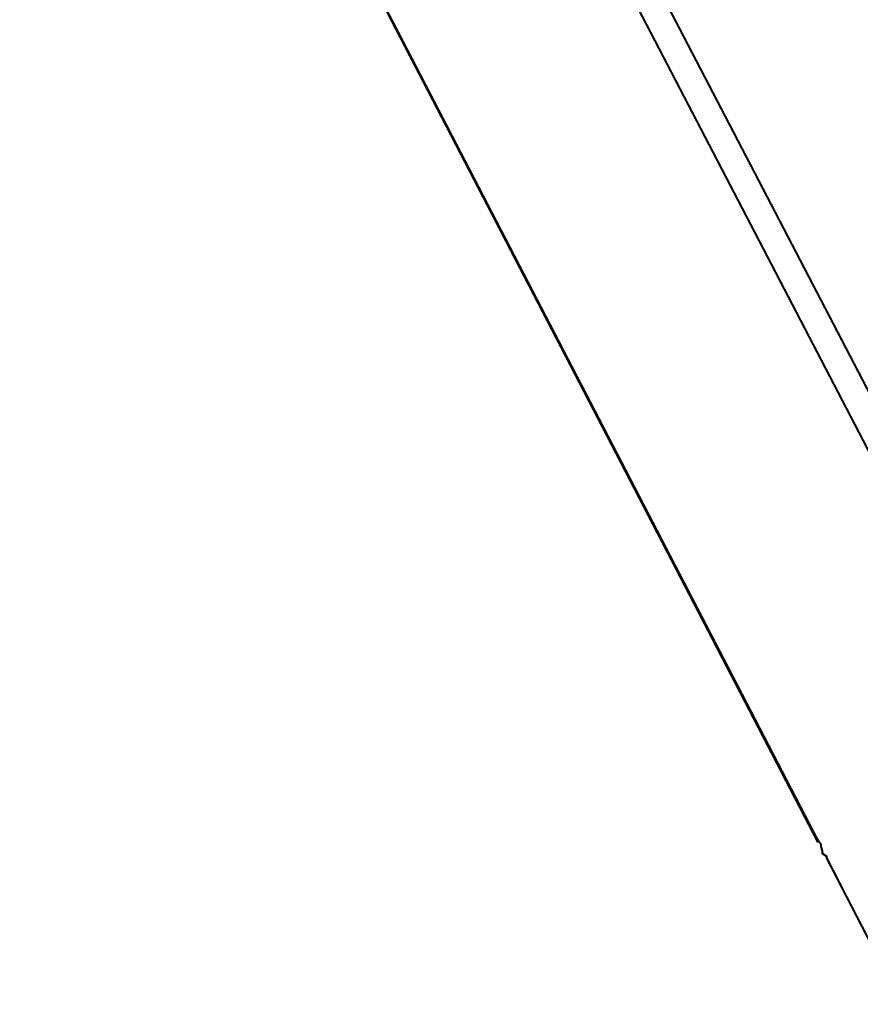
# Model space of a CAD drawing. Header units: millimetres. Extents: x 2 to 406, y 0 to 285.
# Tile 19 of 53: x 351 to 361, y 56 to 68. Entities that reach past the tile are written whole.
import ezdxf

# ---------------------------------------------------------------- set-up
doc = ezdxf.new("R2010")
doc.units = ezdxf.units.MM
doc.header["$MEASUREMENT"] = 0
doc.layers.get('0').update_dxf_attribs({"linetype": 'CONTINUOUS'})

msp = doc.modelspace()

# ---------------------------------------------------------------- linework, layer by layer
at = {"color": 0, "linetype": 'Continuous', "lineweight": 40, "true_color": 0x000007}
for points in [[(352.305, 80.448), (362.63, 60.626)], [(362.448, 60.278), (352.189, 79.968)], [(360.71, 57.763), (351.163, 76.163)], [(360.71, 57.763), (360.71, 57.78), (360.743, 57.747), (360.743, 57.714), (360.76, 57.664)], [(360.76, 57.664), (360.76, 57.631), (360.81, 57.598), (360.81, 57.581)], [(361.72, 55.827), (360.81, 57.581)]]:
    msp.add_lwpolyline(points, dxfattribs=at)
at = {"color": 0, "linetype": 'Continuous', "lineweight": 5, "true_color": 0x000007}
for points in [[(360.71, 57.796), (351.163, 76.179)], [(360.71, 57.763), (360.71, 57.796)], [(360.76, 57.664), (360.743, 57.747), (360.71, 57.796)], [(360.81, 57.598), (360.76, 57.647), (360.76, 57.664)], [(360.76, 57.664), (360.76, 57.664)], [(361.72, 55.827), (360.81, 57.598)], [(360.81, 57.581), (360.81, 57.598)]]:
    msp.add_lwpolyline(points, dxfattribs=at)

doc.saveas('drawing.dxf')
